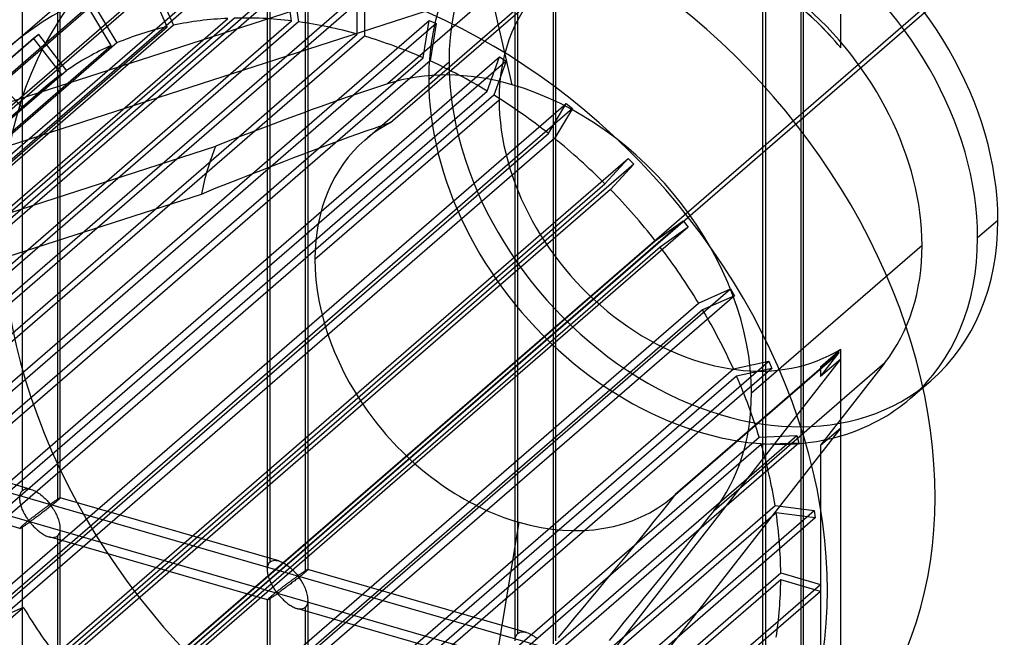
# Model space of a CAD drawing. Header units: millimetres. Extents: x -527 to 557, y -623 to 637.
# Tile 74 of 80: x 369 to 490, y 278 to 354. Entities that reach past the tile are written whole.
import ezdxf

# ---------------------------------------------------------------- set-up
doc = ezdxf.new("R2010")
doc.units = ezdxf.units.MM
doc.layers.add('MAIN-1', color=7, linetype='Continuous')
doc.layers.add('MAIN-2', color=7, linetype='Continuous')

msp = doc.modelspace()

# ---------------------------------------------------------------- linework, layer by layer
at = {"layer": 'MAIN-1'}
msp.add_line((261.54, 165.54), (526.54, 395.04), dxfattribs=at)
at = {"layer": 'MAIN-2'}
for p, q in [((-175.9, 453.12), (555.9, 241.87)), ((526.54, 247.45), (-176.23, 450.33)), ((369.53, 296.39), (369.53, 414.02)), ((374.2, 295.47), (374.2, 413.69)), ((373.86, 412.77), (373.86, 295.14)), ((399.69, 286.67), (399.69, 404.89)), ((400.02, 287.59), (400.02, 405.22)), ((404.69, 286.67), (404.69, 404.89)), ((404.35, 403.97), (404.35, 286.34)), ((430.52, 278.78), (430.52, 396.42)), ((430.18, 277.87), (430.18, 396.08)), ((434.84, 395.17), (434.84, 277.53)), ((435.18, 277.87), (435.18, 396.08)), ((259.71, 164.63), (519.71, 389.79)), ((460.67, 269.07), (460.67, 387.28)), ((461.01, 269.98), (461.01, 387.62)), ((465.67, 269.07), (465.67, 387.28)), ((465.34, 386.37), (465.34, 268.73)), ((429.81, 346.3), (424.44, 369.62)), ((433.96, 365.47), (64.25, 245.99)), ((435.44, 364.59), (414.45, 346.41)), ((367.78, 350.84), (381.03, 362.32)), ((437.5, 361.29), (72.93, 243.47)), ((414.85, 341.66), (437.5, 361.29)), ((316.45, 292.99), (393.3, 359.54)), ((394.12, 359.57), (317.27, 293.01)), ((325.06, 292.64), (401.91, 359.19)), ((402.77, 359.08), (325.92, 292.52)), ((402.67, 354.15), (401.91, 359.19)), ((402.77, 359.08), (403.53, 354.04)), ((411.66, 339.5), (434.33, 359.13)), ((308.28, 291.89), (385.13, 358.44)), ((385.9, 358.61), (309.05, 292.06)), ((387.34, 353.45), (385.13, 358.44)), ((385.9, 358.61), (388.11, 353.62)), ((333.9, 290.85), (410.75, 357.4)), ((411.62, 357.15), (334.77, 290.6)), ((410.75, 352.52), (410.75, 357.4)), ((411.62, 357.15), (411.62, 352.27)), ((300.75, 289.36), (377.6, 355.92)), ((378.3, 356.23), (301.45, 289.67)), ((380.46, 351.15), (377.6, 355.92)), ((378.3, 356.23), (381.16, 351.45)), ((317.96, 287.91), (394.81, 354.47)), ((395.63, 354.5), (318.78, 287.94)), ((325.82, 287.6), (402.67, 354.15)), ((403.53, 354.04), (326.68, 287.49)), ((342.75, 287.66), (419.6, 354.22)), ((420.46, 353.84), (343.61, 287.28)), ((418.84, 349.62), (419.6, 354.22)), ((419.6, 354.22), (420.46, 353.84)), ((420.46, 353.84), (419.7, 349.24)), ((470.24, 350.85), (470.24, 354.99)), ((470.25, 350.86), (470.25, 355)), ((310.49, 286.9), (387.34, 353.45)), ((388.11, 353.62), (311.26, 287.07)), ((294.04, 285.49), (370.89, 352.04)), ((371.5, 352.47), (294.65, 285.92)), ((381.16, 351.45), (304.31, 284.9)), ((333.9, 285.97), (410.75, 352.52)), ((411.62, 352.27), (334.77, 285.72)), ((370.89, 352.04), (371.5, 352.47)), ((374.34, 347.59), (370.89, 352.04)), ((371.5, 352.47), (374.95, 348.03)), ((303.61, 284.59), (380.46, 351.15)), ((470.25, 350.86), (470.24, 350.85)), ((341.99, 283.07), (418.84, 349.62)), ((419.7, 349.24), (342.85, 282.68)), ((351.4, 283.16), (428.25, 349.72)), ((429.07, 349.21), (352.22, 282.66)), ((419.54, 346.96), (422.04, 349.12)), ((426.74, 345.51), (428.25, 349.72)), ((429.07, 349.21), (427.57, 345.01)), ((428.25, 349.72), (429.07, 349.21)), ((374.95, 348.03), (298.1, 281.48)), ((297.49, 281.04), (374.34, 347.59)), ((365.69, 347.45), (369.63, 343.44)), ((295.27, 279.28), (372.12, 345.83)), ((349.89, 278.96), (426.74, 345.51)), ((411.52, 345.45), (410.52, 345.11)), ((412.51, 345.78), (411.52, 345.45)), ((413.48, 346.1), (412.51, 345.78)), ((414.45, 346.41), (413.48, 346.1)), ((427.57, 345.01), (350.72, 278.45)), ((405.53, 324.83), (428.2, 344.46)), ((408.46, 344.4), (407.4, 344.02)), ((409.5, 344.76), (408.46, 344.4)), ((410.52, 345.11), (409.5, 344.76)), ((369.63, 343.44), (292.78, 276.89)), ((359.62, 277.46), (436.47, 344.01)), ((437.25, 343.39), (360.4, 276.84)), ((405.2, 343.24), (404.06, 342.82)), ((406.31, 343.64), (405.2, 343.24)), ((407.4, 344.02), (406.31, 343.64)), ((434.26, 340.3), (436.47, 344.01)), ((437.25, 343.39), (435.03, 339.69)), ((436.47, 344.01), (437.25, 343.39)), ((401.66, 341.94), (400.4, 341.47)), ((402.88, 342.39), (401.66, 341.94)), ((404.06, 342.82), (402.88, 342.39)), ((399.1, 340.98), (397.75, 340.47)), ((400.4, 341.47), (399.1, 340.98)), ((410.8, 340.25), (411.83, 340.62)), ((411.83, 340.62), (412.85, 340.98)), ((412.85, 340.98), (413.85, 341.32)), ((413.85, 341.32), (414.85, 341.66)), ((357.41, 273.75), (434.26, 340.3)), ((435.03, 339.69), (358.18, 273.13)), ((394.87, 339.36), (393.33, 338.76)), ((396.34, 339.93), (394.87, 339.36)), ((397.75, 340.47), (396.34, 339.93)), ((407.59, 339.09), (408.68, 339.49)), ((408.68, 339.49), (409.75, 339.88)), ((409.75, 339.88), (410.8, 340.25)), ((68.18, 233.69), (393.33, 338.76)), ((404.16, 337.8), (405.34, 338.24)), ((405.34, 338.24), (406.48, 338.67)), ((406.48, 338.67), (407.59, 339.09)), ((367.23, 270.68), (444.08, 337.24)), ((401.71, 336.86), (402.95, 337.34)), ((402.95, 337.34), (404.16, 337.8)), ((441.21, 334.12), (444.08, 337.24)), ((444.08, 337.24), (444.78, 336.53)), ((444.78, 336.53), (367.93, 269.97)), ((397.7, 335.3), (399.08, 335.84)), ((399.08, 335.84), (400.42, 336.36)), ((400.42, 336.36), (401.71, 336.86)), ((444.78, 336.53), (441.91, 333.41)), ((394.76, 334.14), (396.26, 334.73)), ((396.26, 334.73), (397.7, 335.3)), ((364.36, 267.56), (441.21, 334.12)), ((441.91, 333.41), (365.06, 266.85)), ((391.56, 332.86), (393.19, 333.52)), ((393.19, 333.52), (394.76, 334.14)), ((82.69, 233.05), (391.56, 332.86)), ((489.59, 329.62), (487.09, 327.46)), ((374.02, 263.01), (450.87, 329.56)), ((451.48, 328.78), (374.63, 262.22)), ((447.42, 327.11), (450.87, 329.56)), ((451.48, 328.78), (448.03, 326.32)), ((450.87, 329.56), (451.48, 328.78)), ((370.57, 260.56), (447.42, 327.11)), ((448.03, 326.32), (371.18, 259.77)), ((480.26, 326.54), (459.26, 308.36)), ((379.83, 254.63), (456.68, 321.18)), ((452.74, 319.45), (456.68, 321.18)), ((456.68, 321.18), (457.19, 320.33)), ((457.19, 320.33), (380.34, 253.78)), ((457.19, 320.33), (453.25, 318.61)), ((375.89, 252.9), (452.74, 319.45)), ((453.25, 318.61), (376.4, 252.05)), ((449.63, 295.66), (469.8, 313.12)), ((470.04, 313.34), (449.88, 295.88)), ((467.75, 311.61), (470.25, 313.78)), ((467.75, 310.4), (470.04, 313.34)), ((470.25, 303.1), (470.25, 313.78)), ((242.93, 21.29), (470.24, 312.56)), ((384.53, 245.74), (461.38, 312.3)), ((475.65, 312.05), (454.65, 293.87)), ((457.03, 311.34), (461.38, 312.3)), ((461.38, 312.3), (461.77, 311.41)), ((470.24, 312.56), (467.75, 310.4)), ((475.65, 312.05), (467.75, 301.94)), ((467.75, 311.61), (467.75, 310.4)), ((470.24, 304.1), (470.24, 312.56)), ((380.18, 244.78), (457.03, 311.34)), ((457.42, 310.45), (380.57, 243.9)), ((461.77, 311.41), (384.92, 244.86)), ((461.77, 311.41), (457.42, 310.45)), ((478.84, 307.73), (481.34, 309.89)), ((370.59, 296.52), (343.7, 304.28)), ((470.24, 304.1), (242.79, 12.65)), ((383.35, 236.4), (460.2, 302.96)), ((387.99, 236.57), (464.84, 303.13)), ((460.2, 302.96), (464.84, 303.13)), ((464.84, 303.13), (465.1, 302.22)), ((467.75, 301.94), (470.24, 304.1)), ((470.25, -320.5), (470.25, 303.1)), ((460.46, 302.06), (383.61, 235.5)), ((465.1, 302.22), (388.25, 235.67)), ((465.1, 302.22), (460.46, 302.06)), ((467.75, 301.94), (467.75, -322.67)), ((369.2, 291.72), (342.31, 299.48)), ((369.2, 295.6), (369.22, 295.74)), ((369.22, 295.74), (369.24, 295.88)), ((369.24, 295.88), (369.28, 296)), ((369.28, 296), (369.33, 296.11)), ((369.33, 296.11), (369.39, 296.22)), ((369.39, 296.22), (369.45, 296.31)), ((369.45, 296.31), (369.53, 296.39)), ((369.53, 296.39), (369.65, 296.47)), ((369.65, 296.47), (369.78, 296.53)), ((369.78, 296.53), (369.93, 296.57)), ((369.93, 296.57), (370.08, 296.59)), ((370.08, 296.59), (370.25, 296.58)), ((370.25, 296.58), (370.42, 296.56)), ((370.42, 296.56), (370.6, 296.52)), ((370.6, 296.52), (370.76, 296.46)), ((370.76, 296.46), (370.92, 296.4)), ((370.92, 296.4), (371.07, 296.33)), ((371.07, 296.33), (371.22, 296.24)), ((371.22, 296.24), (371.37, 296.15)), ((371.37, 296.15), (371.52, 296.06)), ((371.52, 296.06), (371.67, 295.95)), ((371.67, 295.95), (371.82, 295.84)), ((371.82, 295.84), (371.95, 295.73)), ((371.95, 295.73), (372.09, 295.61)), ((449.88, 295.88), (449.24, 295.07)), ((369.2, 295.46), (369.2, 295.6)), ((369.2, 295.32), (369.2, 295.46)), ((369.22, 295.19), (369.2, 295.32)), ((369.24, 295.05), (369.22, 295.19)), ((369.26, 294.91), (369.24, 295.05)), ((369.29, 294.78), (369.26, 294.91)), ((369.33, 294.64), (369.29, 294.78)), ((369.37, 294.5), (369.33, 294.64)), ((369.41, 294.37), (369.37, 294.5)), ((372.09, 295.61), (372.22, 295.49)), ((372.22, 295.49), (372.34, 295.38)), ((372.34, 295.38), (372.45, 295.26)), ((372.45, 295.26), (372.56, 295.14)), ((372.56, 295.14), (372.66, 295.03)), ((372.69, 294.49), (372.63, 294.45)), ((372.66, 295.03), (372.76, 294.93)), ((372.74, 294.52), (372.69, 294.49)), ((372.79, 294.55), (372.74, 294.52)), ((372.76, 294.93), (372.84, 294.83)), ((372.84, 294.58), (372.79, 294.55)), ((372.84, 294.83), (372.95, 294.74)), ((372.88, 294.61), (372.84, 294.58)), ((372.95, 294.62), (372.88, 294.61)), ((373.04, 294.46), (372.92, 294.37)), ((372.95, 294.74), (373.01, 294.75)), ((373.05, 294.53), (372.95, 294.62)), ((373.01, 294.75), (373.06, 294.77)), ((373.16, 294.56), (373.04, 294.46)), ((373.13, 294.43), (373.05, 294.53)), ((373.06, 294.77), (373.1, 294.8)), ((373.1, 294.8), (373.15, 294.83)), ((373.15, 294.83), (373.2, 294.86)), ((373.28, 294.65), (373.16, 294.56)), ((373.2, 294.86), (373.24, 294.89)), ((373.24, 294.89), (373.29, 294.93)), ((373.39, 294.74), (373.28, 294.65)), ((373.29, 294.93), (373.34, 294.96)), ((373.34, 294.96), (373.39, 294.99)), ((373.39, 294.99), (373.44, 295.03)), ((373.5, 294.83), (373.39, 294.74)), ((373.44, 295.03), (373.49, 295.06)), ((373.49, 295.06), (373.54, 295.09)), ((373.6, 294.92), (373.5, 294.83)), ((373.54, 295.09), (373.58, 295.12)), ((373.58, 295.12), (373.63, 295.16)), ((373.69, 295), (373.6, 294.92)), ((373.63, 295.16), (373.68, 295.19)), ((373.68, 295.19), (373.72, 295.22)), ((373.78, 295.07), (373.69, 295)), ((373.72, 295.22), (373.77, 295.25)), ((373.77, 295.25), (373.81, 295.27)), ((373.86, 295.14), (373.78, 295.07)), ((373.81, 295.27), (373.85, 295.3)), ((373.85, 295.3), (373.89, 295.33)), ((373.92, 295.19), (373.86, 295.14)), ((373.89, 295.33), (373.93, 295.35)), ((373.97, 295.24), (373.92, 295.19)), ((373.93, 295.35), (373.97, 295.37)), ((373.97, 295.37), (374, 295.39)), ((374.02, 295.28), (373.97, 295.24)), ((374, 295.39), (374.03, 295.41)), ((374.06, 295.32), (374.02, 295.28)), ((374.03, 295.41), (374.06, 295.43)), ((374.06, 295.43), (374.09, 295.44)), ((374.1, 295.35), (374.06, 295.32)), ((374.09, 295.44), (374.11, 295.45)), ((374.13, 295.39), (374.1, 295.35)), ((374.11, 295.45), (374.14, 295.46)), ((374.16, 295.41), (374.13, 295.39)), ((374.14, 295.46), (374.15, 295.47)), ((374.15, 295.47), (374.17, 295.48)), ((374.17, 295.43), (374.16, 295.41)), ((374.17, 295.48), (374.18, 295.48)), ((374.19, 295.45), (374.17, 295.43)), ((374.18, 295.48), (374.19, 295.48)), ((374.19, 295.48), (374.19, 295.48)), ((374.19, 295.48), (374.19, 295.48)), ((374.19, 295.48), (374.2, 295.48)), ((401.08, 287.72), (374.19, 295.48)), ((374.2, 295.47), (374.19, 295.46)), ((374.19, 295.46), (374.19, 295.45)), ((374.2, 295.48), (374.2, 295.48)), ((374.2, 295.48), (374.2, 295.48)), ((374.2, 295.48), (374.2, 295.47)), ((385.31, 227.97), (462.16, 294.52)), ((449.24, 295.07), (448.59, 294.26)), ((462.16, 294.52), (466.97, 293.9)), ((369.46, 294.23), (369.41, 294.37)), ((369.52, 294.09), (369.46, 294.23)), ((369.58, 293.96), (369.52, 294.09)), ((369.64, 293.83), (369.58, 293.96)), ((369.7, 293.7), (369.64, 293.83)), ((369.76, 293.57), (369.7, 293.7)), ((369.83, 293.45), (369.76, 293.57)), ((369.9, 293.33), (369.83, 293.45)), ((369.97, 293.22), (369.9, 293.33)), ((371.1, 293.31), (371.01, 293.24)), ((371.18, 293.37), (371.1, 293.31)), ((371.26, 293.44), (371.18, 293.37)), ((371.35, 293.5), (371.26, 293.44)), ((371.43, 293.56), (371.35, 293.5)), ((371.49, 293.28), (371.38, 293.2)), ((371.51, 293.62), (371.43, 293.56)), ((371.6, 293.36), (371.49, 293.28)), ((371.59, 293.68), (371.51, 293.62)), ((371.67, 293.75), (371.59, 293.68)), ((371.71, 293.44), (371.6, 293.36)), ((371.75, 293.8), (371.67, 293.75)), ((371.83, 293.53), (371.71, 293.44)), ((371.83, 293.86), (371.75, 293.8)), ((371.91, 293.92), (371.83, 293.86)), ((371.94, 293.62), (371.83, 293.53)), ((371.98, 293.98), (371.91, 293.92)), ((372.06, 293.71), (371.94, 293.62)), ((372.06, 294.03), (371.98, 293.98)), ((372.13, 294.08), (372.06, 294.03)), ((372.18, 293.8), (372.06, 293.71)), ((372.2, 294.13), (372.13, 294.08)), ((372.3, 293.89), (372.18, 293.8)), ((372.27, 294.18), (372.2, 294.13)), ((372.33, 294.23), (372.27, 294.18)), ((372.42, 293.98), (372.3, 293.89)), ((372.4, 294.28), (372.33, 294.23)), ((372.46, 294.32), (372.4, 294.28)), ((372.54, 294.08), (372.42, 293.98)), ((372.52, 294.37), (372.46, 294.32)), ((372.58, 294.41), (372.52, 294.37)), ((372.67, 294.17), (372.54, 294.08)), ((372.63, 294.45), (372.58, 294.41)), ((372.79, 294.27), (372.67, 294.17)), ((372.92, 294.37), (372.79, 294.27)), ((373.21, 294.31), (373.13, 294.43)), ((373.29, 294.19), (373.21, 294.31)), ((373.38, 294.06), (373.29, 294.19)), ((373.47, 293.91), (373.38, 294.06)), ((373.55, 293.77), (373.47, 293.91)), ((373.64, 293.61), (373.55, 293.77)), ((373.72, 293.45), (373.64, 293.61)), ((373.8, 293.29), (373.72, 293.45)), ((373.87, 293.12), (373.8, 293.29)), ((462.29, 293.63), (385.44, 227.07)), ((390.12, 227.34), (466.97, 293.9)), ((447.93, 293.44), (447.26, 292.6)), ((448.59, 294.26), (447.93, 293.44)), ((454.07, 293.13), (454.65, 293.87)), ((467.11, 293), (462.29, 293.63)), ((466.97, 293.9), (467.11, 293)), ((369.53, 292.06), (369.45, 291.99)), ((369.59, 292.1), (369.53, 292.06)), ((369.53, 174.42), (369.53, 292.06)), ((369.65, 292.16), (369.59, 292.1)), ((369.71, 292.21), (369.65, 292.16)), ((369.78, 292.26), (369.71, 292.21)), ((369.71, 292), (369.77, 292.04)), ((369.77, 292.04), (369.84, 292.09)), ((369.85, 292.32), (369.78, 292.26)), ((369.84, 292.09), (369.9, 292.13)), ((369.92, 292.38), (369.85, 292.32)), ((369.9, 292.13), (369.97, 292.18)), ((370, 292.44), (369.92, 292.38)), ((370.03, 293.11), (369.97, 293.22)), ((369.97, 292.18), (370.04, 292.22)), ((370.07, 292.51), (370, 292.44)), ((370.1, 293.01), (370.03, 293.11)), ((370.04, 292.22), (370.11, 292.27)), ((370.15, 292.57), (370.07, 292.51)), ((370.17, 292.91), (370.1, 293.01)), ((370.11, 292.27), (370.17, 292.31)), ((370.24, 292.64), (370.15, 292.57)), ((370.23, 292.82), (370.17, 292.91)), ((370.17, 292.31), (370.24, 292.36)), ((370.3, 292.73), (370.23, 292.82)), ((370.32, 292.7), (370.24, 292.64)), ((370.24, 292.36), (370.3, 292.4)), ((370.36, 292.65), (370.3, 292.73)), ((370.3, 292.4), (370.37, 292.44)), ((370.41, 292.77), (370.32, 292.7)), ((370.44, 292.58), (370.36, 292.65)), ((370.37, 292.44), (370.45, 292.45)), ((370.49, 292.84), (370.41, 292.77)), ((370.53, 292.59), (370.44, 292.58)), ((370.45, 292.45), (370.53, 292.39)), ((370.58, 292.91), (370.49, 292.84)), ((370.6, 292.63), (370.53, 292.59)), ((370.53, 292.39), (370.6, 292.31)), ((370.67, 292.98), (370.58, 292.91)), ((370.67, 292.68), (370.6, 292.63)), ((370.6, 292.31), (370.67, 292.23)), ((370.75, 293.04), (370.67, 292.98)), ((370.74, 292.73), (370.67, 292.68)), ((370.67, 292.23), (370.75, 292.15)), ((370.82, 292.79), (370.74, 292.73)), ((370.84, 293.11), (370.75, 293.04)), ((370.75, 292.15), (370.82, 292.06)), ((370.9, 292.85), (370.82, 292.79)), ((370.82, 292.06), (370.91, 291.97)), ((370.93, 293.18), (370.84, 293.11)), ((370.99, 292.91), (370.9, 292.85)), ((371.01, 293.24), (370.93, 293.18)), ((371.08, 292.98), (370.99, 292.91)), ((371.18, 293.05), (371.08, 292.98)), ((371.28, 293.12), (371.18, 293.05)), ((371.38, 293.2), (371.28, 293.12)), ((373.94, 292.95), (373.87, 293.12)), ((374, 292.78), (373.94, 292.95)), ((374.06, 292.6), (374, 292.78)), ((374.1, 292.43), (374.06, 292.6)), ((374.14, 292.26), (374.1, 292.43)), ((374.17, 292.08), (374.14, 292.26)), ((374.19, 291.91), (374.17, 292.08)), ((467.11, 293), (390.26, 226.45)), ((424.44, 254.78), (430.65, 292.47)), ((447.26, 292.6), (446.58, 291.75)), ((452.89, 291.63), (453.49, 292.39)), ((453.49, 292.39), (454.07, 293.13)), ((369.22, 291.76), (369.2, 291.74)), ((369.2, 291.74), (369.2, 291.72)), ((369.2, 291.72), (369.2, 291.72)), ((369.2, 291.72), (369.2, 291.72)), ((369.2, 291.72), (369.2, 291.72)), ((369.2, 291.72), (369.2, 291.72)), ((369.2, 291.72), (369.2, 291.72)), ((369.2, 291.72), (369.2, 291.72)), ((369.2, 291.72), (369.22, 291.72)), ((369.24, 291.79), (369.22, 291.76)), ((369.22, 291.72), (369.24, 291.72)), ((369.28, 291.83), (369.24, 291.79)), ((369.24, 291.72), (369.26, 291.73)), ((369.26, 291.73), (369.29, 291.75)), ((369.33, 291.87), (369.28, 291.83)), ((369.29, 291.75), (369.33, 291.77)), ((369.39, 291.93), (369.33, 291.87)), ((369.33, 291.77), (369.37, 291.79)), ((369.37, 291.79), (369.42, 291.82)), ((369.45, 291.99), (369.39, 291.93)), ((369.42, 291.82), (369.47, 291.85)), ((369.47, 291.85), (369.52, 291.88)), ((369.52, 291.88), (369.58, 291.92)), ((369.58, 291.92), (369.64, 291.96)), ((369.64, 291.96), (369.71, 292)), ((370.91, 291.97), (371, 291.88)), ((371, 291.88), (371.09, 291.79)), ((371.09, 291.79), (371.19, 291.7)), ((371.19, 291.7), (371.29, 291.6)), ((371.29, 291.6), (371.39, 291.51)), ((371.39, 291.51), (371.5, 291.42)), ((371.5, 291.42), (371.6, 291.34)), ((371.6, 291.34), (371.72, 291.25)), ((371.72, 291.25), (371.83, 291.17)), ((371.83, 291.17), (371.95, 291.09)), ((371.95, 291.09), (372.07, 291.01)), ((372.07, 291.01), (372.19, 290.94)), ((372.19, 290.94), (372.31, 290.88)), ((372.31, 290.88), (372.43, 290.82)), ((373.86, 290.81), (373.97, 290.92)), ((373.97, 290.92), (374.05, 291.05)), ((374.05, 291.05), (374.12, 291.2)), ((374.12, 291.2), (374.16, 291.36)), ((374.16, 291.36), (374.19, 291.54)), ((374.2, 291.74), (374.19, 291.91)), ((374.19, 291.54), (374.2, 291.74)), ((374.2, 173.51), (374.2, 291.72)), ((445.87, 290.88), (445.15, 290)), ((446.58, 291.75), (445.87, 290.88)), ((451.67, 290.09), (452.29, 290.87)), ((452.29, 290.87), (452.89, 291.63)), ((372.43, 290.82), (372.55, 290.77)), ((372.55, 290.77), (372.67, 290.72)), ((372.67, 290.72), (372.8, 290.68)), ((372.8, 290.68), (372.93, 290.64)), ((399.7, 282.91), (372.81, 290.68)), ((372.93, 290.64), (373.07, 290.62)), ((373.07, 290.62), (373.2, 290.61)), ((373.2, 290.61), (373.33, 290.61)), ((373.33, 290.61), (373.45, 290.62)), ((373.45, 290.62), (373.57, 290.65)), ((373.57, 290.65), (373.67, 290.69)), ((373.67, 290.69), (373.77, 290.74)), ((373.77, 290.74), (373.86, 290.81)), ((373.86, 290.81), (373.86, 173.17)), ((445.15, 290), (444.42, 289.09)), ((451.04, 289.3), (451.67, 290.09)), ((444.42, 289.09), (443.66, 288.17)), ((449.73, 287.67), (450.39, 288.49)), ((450.39, 288.49), (451.04, 289.3)), ((399.73, 287.07), (399.77, 287.2)), ((399.77, 287.2), (399.82, 287.31)), ((399.82, 287.31), (399.88, 287.41)), ((399.88, 287.41), (399.95, 287.51)), ((399.95, 287.51), (400.02, 287.59)), ((400.02, 287.59), (400.14, 287.67)), ((400.14, 287.67), (400.27, 287.73)), ((400.27, 287.73), (400.42, 287.77)), ((400.42, 287.77), (400.58, 287.79)), ((400.58, 287.79), (400.74, 287.78)), ((400.74, 287.78), (400.91, 287.76)), ((400.91, 287.76), (401.09, 287.71)), ((401.09, 287.71), (401.25, 287.66)), ((401.25, 287.66), (401.41, 287.6)), ((401.41, 287.6), (401.56, 287.52)), ((401.56, 287.52), (401.71, 287.44)), ((401.71, 287.44), (401.87, 287.35)), ((401.87, 287.35), (402.02, 287.25)), ((402.02, 287.25), (402.16, 287.15)), ((442.87, 287.21), (442.06, 286.23)), ((443.66, 288.17), (442.87, 287.21)), ((449.05, 286.82), (449.73, 287.67)), ((386.01, 219.69), (462.86, 286.24)), ((399.69, 286.8), (399.71, 286.94)), ((399.69, 286.66), (399.69, 286.8)), ((399.69, 286.52), (399.69, 286.66)), ((399.71, 286.39), (399.69, 286.52)), ((399.71, 286.94), (399.73, 287.07)), ((399.73, 286.25), (399.71, 286.39)), ((399.75, 286.11), (399.73, 286.25)), ((399.78, 285.97), (399.75, 286.11)), ((402.16, 287.15), (402.31, 287.04)), ((402.31, 287.04), (402.45, 286.92)), ((402.45, 286.92), (402.58, 286.81)), ((402.58, 286.81), (402.71, 286.69)), ((402.71, 286.69), (402.83, 286.57)), ((402.83, 286.57), (402.94, 286.46)), ((402.94, 286.46), (403.05, 286.34)), ((403.05, 286.34), (403.15, 286.23)), ((403.15, 286.23), (403.25, 286.12)), ((403.25, 286.12), (403.33, 286.03)), ((403.33, 286.03), (403.44, 285.94)), ((403.55, 285.97), (403.6, 286)), ((403.6, 286), (403.64, 286.03)), ((403.64, 286.03), (403.69, 286.06)), ((403.69, 286.06), (403.73, 286.09)), ((403.73, 286.09), (403.78, 286.12)), ((403.78, 286.12), (403.83, 286.16)), ((403.83, 286.16), (403.88, 286.19)), ((403.88, 286.19), (403.93, 286.22)), ((403.99, 286.03), (403.88, 285.94)), ((403.93, 286.22), (403.98, 286.26)), ((403.98, 286.26), (404.03, 286.29)), ((404.09, 286.11), (403.99, 286.03)), ((404.03, 286.29), (404.07, 286.32)), ((404.07, 286.32), (404.12, 286.35)), ((404.19, 286.19), (404.09, 286.11)), ((404.12, 286.35), (404.17, 286.38)), ((404.17, 286.38), (404.21, 286.41)), ((404.27, 286.27), (404.19, 286.19)), ((404.21, 286.41), (404.26, 286.44)), ((404.26, 286.44), (404.3, 286.47)), ((404.35, 286.34), (404.27, 286.27)), ((404.3, 286.47), (404.34, 286.5)), ((404.34, 286.5), (404.38, 286.52)), ((404.41, 286.39), (404.35, 286.34)), ((404.38, 286.52), (404.42, 286.55)), ((404.47, 286.43), (404.41, 286.39)), ((404.42, 286.55), (404.46, 286.57)), ((404.46, 286.57), (404.49, 286.59)), ((404.51, 286.48), (404.47, 286.43)), ((404.49, 286.59), (404.53, 286.61)), ((404.56, 286.52), (404.51, 286.48)), ((404.53, 286.61), (404.55, 286.62)), ((404.55, 286.62), (404.58, 286.64)), ((404.59, 286.55), (404.56, 286.52)), ((404.58, 286.64), (404.61, 286.65)), ((404.62, 286.58), (404.59, 286.55)), ((404.61, 286.65), (404.63, 286.66)), ((404.65, 286.61), (404.62, 286.58)), ((404.63, 286.66), (404.65, 286.67)), ((404.65, 286.67), (404.66, 286.68)), ((404.67, 286.63), (404.65, 286.61)), ((404.66, 286.68), (404.67, 286.68)), ((404.67, 286.68), (404.68, 286.68)), ((404.68, 286.65), (404.67, 286.63)), ((404.68, 286.68), (404.68, 286.68)), ((404.68, 286.68), (404.69, 286.68)), ((431.57, 278.92), (404.68, 286.68)), ((404.69, 286.66), (404.68, 286.65)), ((404.69, 286.68), (404.69, 286.68)), ((404.69, 286.68), (404.69, 286.67)), ((404.69, 286.67), (404.69, 286.67)), ((404.69, 286.67), (404.69, 286.67)), ((404.69, 286.67), (404.69, 286.66)), ((442.06, 286.23), (441.23, 285.21)), ((448.35, 285.95), (449.05, 286.82)), ((462.86, 286.24), (467.74, 284.83)), ((462.86, 285.38), (386.01, 218.82)), ((390.89, 218.28), (467.74, 284.83)), ((399.82, 285.84), (399.78, 285.97)), ((399.86, 285.7), (399.82, 285.84)), ((399.91, 285.56), (399.86, 285.7)), ((399.96, 285.43), (399.91, 285.56)), ((400.01, 285.29), (399.96, 285.43)), ((400.07, 285.16), (400.01, 285.29)), ((400.13, 285.03), (400.07, 285.16)), ((400.19, 284.9), (400.13, 285.03)), ((400.26, 284.77), (400.19, 284.9)), ((400.32, 284.65), (400.26, 284.77)), ((402, 284.82), (401.92, 284.76)), ((402.08, 284.88), (402, 284.82)), ((402.17, 284.94), (402.08, 284.88)), ((402.24, 285), (402.17, 284.94)), ((402.32, 285.06), (402.24, 285)), ((402.4, 285.12), (402.32, 285.06)), ((402.44, 284.82), (402.32, 284.73)), ((402.47, 285.17), (402.4, 285.12)), ((402.55, 284.9), (402.44, 284.82)), ((402.55, 285.23), (402.47, 285.17)), ((402.62, 285.28), (402.55, 285.23)), ((402.67, 285), (402.55, 284.9)), ((402.69, 285.33), (402.62, 285.28)), ((402.79, 285.09), (402.67, 285)), ((402.76, 285.38), (402.69, 285.33)), ((402.82, 285.43), (402.76, 285.38)), ((402.91, 285.18), (402.79, 285.09)), ((402.89, 285.48), (402.82, 285.43)), ((402.95, 285.52), (402.89, 285.48)), ((403.04, 285.27), (402.91, 285.18)), ((403.01, 285.57), (402.95, 285.52)), ((403.07, 285.61), (403.01, 285.57)), ((403.16, 285.37), (403.04, 285.27)), ((403.12, 285.65), (403.07, 285.61)), ((403.18, 285.68), (403.12, 285.65)), ((403.28, 285.47), (403.16, 285.37)), ((403.23, 285.72), (403.18, 285.68)), ((403.28, 285.75), (403.23, 285.72)), ((403.33, 285.78), (403.28, 285.75)), ((403.41, 285.56), (403.28, 285.47)), ((403.37, 285.81), (403.33, 285.78)), ((403.44, 285.82), (403.37, 285.81)), ((403.53, 285.66), (403.41, 285.56)), ((403.44, 285.94), (403.5, 285.95)), ((403.54, 285.73), (403.44, 285.82)), ((403.5, 285.95), (403.55, 285.97)), ((403.65, 285.76), (403.53, 285.66)), ((403.62, 285.63), (403.54, 285.73)), ((403.7, 285.51), (403.62, 285.63)), ((403.77, 285.85), (403.65, 285.76)), ((403.79, 285.39), (403.7, 285.51)), ((403.88, 285.94), (403.77, 285.85)), ((403.87, 285.25), (403.79, 285.39)), ((403.96, 285.11), (403.87, 285.25)), ((404.04, 284.96), (403.96, 285.11)), ((404.13, 284.81), (404.04, 284.96)), ((404.21, 284.65), (404.13, 284.81)), ((441.23, 285.21), (440.36, 284.16)), ((446.88, 284.14), (447.62, 285.06)), ((447.62, 285.06), (448.35, 285.95)), ((467.74, 283.97), (462.86, 285.38)), ((467.74, 284.83), (467.74, 283.97)), ((467.74, 283.97), (390.89, 217.41)), ((400.39, 284.53), (400.32, 284.65)), ((400.41, 283.58), (400.34, 283.52)), ((400.46, 284.42), (400.39, 284.53)), ((400.49, 283.64), (400.41, 283.58)), ((400.52, 284.31), (400.46, 284.42)), ((400.56, 283.7), (400.49, 283.64)), ((400.59, 284.2), (400.52, 284.31)), ((400.65, 283.77), (400.56, 283.7)), ((400.66, 284.11), (400.59, 284.2)), ((400.73, 283.83), (400.65, 283.77)), ((400.72, 284.01), (400.66, 284.11)), ((400.66, 283.51), (400.73, 283.56)), ((400.79, 283.93), (400.72, 284.01)), ((400.81, 283.9), (400.73, 283.83)), ((400.73, 283.56), (400.79, 283.6)), ((400.85, 283.85), (400.79, 283.93)), ((400.79, 283.6), (400.86, 283.63)), ((400.9, 283.97), (400.81, 283.9)), ((400.93, 283.78), (400.85, 283.85)), ((400.86, 283.63), (400.94, 283.65)), ((400.98, 284.04), (400.9, 283.97)), ((401.02, 283.79), (400.93, 283.78)), ((400.94, 283.65), (401.02, 283.59)), ((401.07, 284.1), (400.98, 284.04)), ((401.09, 283.83), (401.02, 283.79)), ((401.02, 283.59), (401.09, 283.51)), ((401.16, 284.17), (401.07, 284.1)), ((401.16, 283.88), (401.09, 283.83)), ((401.24, 284.24), (401.16, 284.17)), ((401.23, 283.93), (401.16, 283.88)), ((401.31, 283.99), (401.23, 283.93)), ((401.33, 284.31), (401.24, 284.24)), ((401.39, 284.05), (401.31, 283.99)), ((401.42, 284.38), (401.33, 284.31)), ((401.48, 284.11), (401.39, 284.05)), ((401.5, 284.44), (401.42, 284.38)), ((401.58, 284.18), (401.48, 284.11)), ((401.59, 284.51), (401.5, 284.44)), ((401.67, 284.25), (401.58, 284.18)), ((401.67, 284.57), (401.59, 284.51)), ((401.75, 284.63), (401.67, 284.57)), ((401.77, 284.32), (401.67, 284.25)), ((401.84, 284.7), (401.75, 284.63)), ((401.87, 284.4), (401.77, 284.32)), ((401.92, 284.76), (401.84, 284.7)), ((401.98, 284.47), (401.87, 284.4)), ((402.09, 284.56), (401.98, 284.47)), ((402.2, 284.64), (402.09, 284.56)), ((402.32, 284.73), (402.2, 284.64)), ((404.29, 284.49), (404.21, 284.65)), ((404.36, 284.32), (404.29, 284.49)), ((404.43, 284.15), (404.36, 284.32)), ((404.49, 283.97), (404.43, 284.15)), ((404.55, 283.8), (404.49, 283.97)), ((404.59, 283.63), (404.55, 283.8)), ((404.63, 283.45), (404.59, 283.63)), ((440.36, 284.16), (439.46, 283.08)), ((446.1, 283.2), (446.88, 284.14)), ((399.71, 282.95), (399.69, 282.93)), ((399.69, 282.93), (399.69, 282.92)), ((399.69, 282.92), (399.69, 282.92)), ((399.69, 282.92), (399.69, 282.92)), ((399.69, 282.92), (399.69, 282.92)), ((399.69, 282.92), (399.69, 282.91)), ((399.69, 164.71), (399.69, 282.92)), ((399.69, 282.91), (399.69, 282.91)), ((399.69, 282.91), (399.7, 282.91)), ((399.7, 282.91), (399.71, 282.91)), ((399.73, 282.98), (399.71, 282.95)), ((399.71, 282.91), (399.73, 282.92)), ((399.77, 283.02), (399.73, 282.98)), ((399.73, 282.92), (399.75, 282.93)), ((399.75, 282.93), (399.79, 282.95)), ((399.82, 283.07), (399.77, 283.02)), ((399.79, 282.95), (399.82, 282.97)), ((399.88, 283.12), (399.82, 283.07)), ((399.82, 282.97), (399.86, 282.99)), ((399.86, 282.99), (399.91, 283.02)), ((399.95, 283.19), (399.88, 283.12)), ((399.91, 283.02), (399.96, 283.05)), ((400.02, 283.26), (399.95, 283.19)), ((399.96, 283.05), (400.02, 283.08)), ((400.08, 283.3), (400.02, 283.26)), ((400.02, 165.62), (400.02, 283.26)), ((400.02, 283.08), (400.07, 283.12)), ((400.07, 283.12), (400.13, 283.16)), ((400.14, 283.35), (400.08, 283.3)), ((400.13, 283.16), (400.2, 283.2)), ((400.2, 283.41), (400.14, 283.35)), ((400.27, 283.46), (400.2, 283.41)), ((400.2, 283.2), (400.26, 283.24)), ((400.26, 283.24), (400.33, 283.28)), ((400.34, 283.52), (400.27, 283.46)), ((400.33, 283.28), (400.39, 283.33)), ((400.39, 283.33), (400.46, 283.38)), ((400.46, 283.38), (400.53, 283.42)), ((400.53, 283.42), (400.6, 283.47)), ((400.6, 283.47), (400.66, 283.51)), ((401.09, 283.51), (401.16, 283.43)), ((401.16, 283.43), (401.24, 283.35)), ((401.24, 283.35), (401.32, 283.26)), ((401.32, 283.26), (401.4, 283.17)), ((401.4, 283.17), (401.49, 283.08)), ((401.49, 283.08), (401.58, 282.99)), ((401.58, 282.99), (401.68, 282.89)), ((401.68, 282.89), (401.78, 282.8)), ((401.78, 282.8), (401.88, 282.71)), ((401.88, 282.71), (401.99, 282.62)), ((401.99, 282.62), (402.1, 282.53)), ((402.1, 282.53), (402.21, 282.45)), ((402.21, 282.45), (402.32, 282.36)), ((402.32, 282.36), (402.44, 282.29)), ((404.54, 282.24), (404.61, 282.39)), ((404.61, 282.39), (404.65, 282.56)), ((404.66, 283.28), (404.63, 283.45)), ((404.65, 282.56), (404.68, 282.74)), ((404.68, 283.1), (404.66, 283.28)), ((404.69, 282.93), (404.68, 283.1)), ((404.68, 282.74), (404.69, 282.93)), ((404.69, 164.71), (404.69, 282.92)), ((439.46, 283.08), (438.52, 281.95)), ((445.31, 282.22), (446.1, 283.2)), ((292.78, 215.44), (369.63, 282)), ((369.63, 282), (365.69, 280.27)), ((402.44, 282.29), (402.56, 282.21)), ((402.56, 282.21), (402.68, 282.14)), ((402.68, 282.14), (402.8, 282.08)), ((402.8, 282.08), (402.92, 282.02)), ((402.92, 282.02), (403.04, 281.96)), ((403.04, 281.96), (403.16, 281.92)), ((403.16, 281.92), (403.29, 281.88)), ((403.29, 281.88), (403.43, 281.84)), ((430.19, 274.11), (403.3, 281.87)), ((403.43, 281.84), (403.56, 281.82)), ((403.56, 281.82), (403.69, 281.8)), ((403.69, 281.8), (403.82, 281.8)), ((403.82, 281.8), (403.94, 281.82)), ((403.94, 281.82), (404.06, 281.85)), ((404.06, 281.85), (404.17, 281.89)), ((404.17, 281.89), (404.26, 281.94)), ((404.26, 281.94), (404.35, 282.01)), ((404.35, 282.01), (404.46, 282.11)), ((404.35, 282.01), (404.35, 164.37)), ((404.46, 282.11), (404.54, 282.24)), ((438.52, 281.95), (437.54, 280.78)), ((443.61, 280.16), (444.47, 281.21)), ((444.47, 281.21), (445.31, 282.22)), ((437.54, 280.78), (436.52, 279.55)), ((442.71, 279.07), (443.61, 280.16)), ((430.44, 278.7), (430.52, 278.78)), ((430.52, 278.78), (430.63, 278.87)), ((430.63, 278.87), (430.76, 278.93)), ((430.76, 278.93), (430.91, 278.97)), ((430.91, 278.97), (431.07, 278.98)), ((431.07, 278.98), (431.23, 278.98)), ((431.23, 278.98), (431.41, 278.96)), ((431.41, 278.96), (431.58, 278.91)), ((431.58, 278.91), (431.74, 278.86)), ((431.74, 278.86), (431.9, 278.8)), ((431.9, 278.8), (432.05, 278.72)), ((432.05, 278.72), (432.21, 278.64)), ((436.52, 279.55), (435.46, 278.28)), ((441.77, 277.93), (442.71, 279.07)), ((430.23, 278.27), (430.26, 278.4)), ((430.26, 278.4), (430.31, 278.51)), ((430.31, 278.51), (430.37, 278.61)), ((430.37, 278.61), (430.44, 278.7)), ((432.21, 278.64), (432.36, 278.55)), ((432.36, 278.55), (432.51, 278.45)), ((432.51, 278.45), (432.65, 278.35)), ((432.65, 278.35), (432.8, 278.24))]:
    msp.add_line(p, q, dxfattribs=at)
for centre, major_axis, start_param, end_param in [((455.81, 339.37), (25.53, -29.48), 0.713724, 3.141578), ((453.31, 337.21), (-25.53, 29.48), -2.427868, -0.022559), ((424.44, 312.2), (-43.4, 50.12), 3.141578, 5.426113), ((455.81, 339.37), (25.53, -29.48), 3.141578, 3.855317), ((450.81, 335.04), (22.26, -25.7), 0.713724, 2.833597), ((453.31, 337.21), (-25.53, 29.48), 0.000012, 0.713724), ((424.44, 312.2), (-43.4, 50.12), -0.000014, 2.284521), ((411.19, 300.73), (-43.4, 50.12), -0.857072, 0.000009), ((453.31, 337.21), (18.98, -21.92), 3.141567, 3.855317), ((411.19, 300.73), (-43.4, 50.12), 3.141585, 5.426113), ((453.31, 337.2), (18.98, -21.92), 1.544257, 1.840667), ((453.31, 337.21), (18.98, -21.92), 1.544257, 1.840667), ((411.19, 300.73), (-39.06, 45.11), -0.534533, -0.394213), ((411.19, 300.73), (-39.06, 45.11), -0.691613, -0.551292), ((411.19, 300.73), (-39.06, 45.11), -0.848692, -0.708372), ((411.19, 300.73), (-39.06, 45.11), -0.377454, -0.237133), ((411.19, 300.73), (-39.06, 45.11), -1.005772, -0.865451), ((411.19, 300.73), (-43.4, 50.12), 0.000009, 1.819549), ((411.19, 300.73), (-39.06, 45.11), -0.220374, -0.080053), ((411.19, 300.73), (-39.06, 45.11), -1.162852, -1.022531), ((455.81, 339.37), (25.53, -29.48), -2.427868, -0.000014), ((429.81, 316.86), (-22.26, 25.7), -0.857072, -0.307996), ((411.19, 300.73), (-39.06, 45.11), -0.063294, -0.000004), ((453.31, 337.21), (-25.53, 29.48), 0.713724, 2.809897), ((411.19, 300.73), (-39.06, 45.11), -0.000004, 0.077026), ((429.81, 316.86), (-22.26, 25.7), -2.427868, -0.857072), ((411.19, 300.73), (-39.06, 45.11), -1.319931, -1.179611), ((453.31, 337.21), (18.98, -21.92), -2.427868, -0.116808), ((430.65, 317.58), (-18.98, 21.92), -0.176595, -0.00001), ((430.65, 317.58), (-18.98, 21.92), -0.00001, 0.713724), ((411.19, 300.73), (-39.06, 45.11), -1.477011, -1.33669), ((428.3, 315.54), (-28.23, 32.6), 0.354514, 0.533022), ((411.19, 300.73), (-39.06, 45.11), -1.634091, -1.49377), ((455.81, 339.37), (25.53, -29.48), -0.000014, 0.713724), ((453.31, 337.21), (-25.53, 29.48), 3.141586, 3.855317), ((411.19, 300.73), (-39.06, 45.11), -1.79117, -1.65085), ((450.81, 335.04), (22.26, -25.7), 0.146589, 0.713724), ((430.65, 317.58), (-18.98, 21.92), 0.713724, 2.284521), ((411.19, 300.73), (-39.06, 45.11), -1.94825, -1.807929), ((450.81, 335.04), (18.98, -21.92), -0.116808, -0.00003), ((450.81, 335.04), (18.98, -21.92), -0.00003, 0.015188), ((411.19, 300.73), (-39.06, 45.11), -2.105329, -1.965009), ((429.81, 316.86), (-22.26, 25.7), -2.995003, -2.427868), ((453.31, 337.21), (-25.53, 29.48), 2.809897, 3.141586), ((411.19, 300.73), (-39.06, 45.11), -2.262409, -2.122089), ((430.65, 317.58), (-18.98, 21.92), 3.141574, 3.156781), ((430.65, 317.58), (-18.98, 21.92), 2.284521, 3.141574), ((411.19, 300.73), (-39.06, 45.11), -2.419489, -2.279168), ((334.34, 234.17), (-43.4, 50.12), 3.141585, 5.426113), ((411.19, 300.73), (-39.06, 45.11), -2.576568, -2.436248), ((411.19, 300.73), (-39.06, 45.11), 1.350422, 1.490743)]:
    msp.add_ellipse(centre, major_axis=major_axis, ratio=0.75, start_param=start_param, end_param=end_param, dxfattribs=at)

doc.saveas('drawing.dxf')
